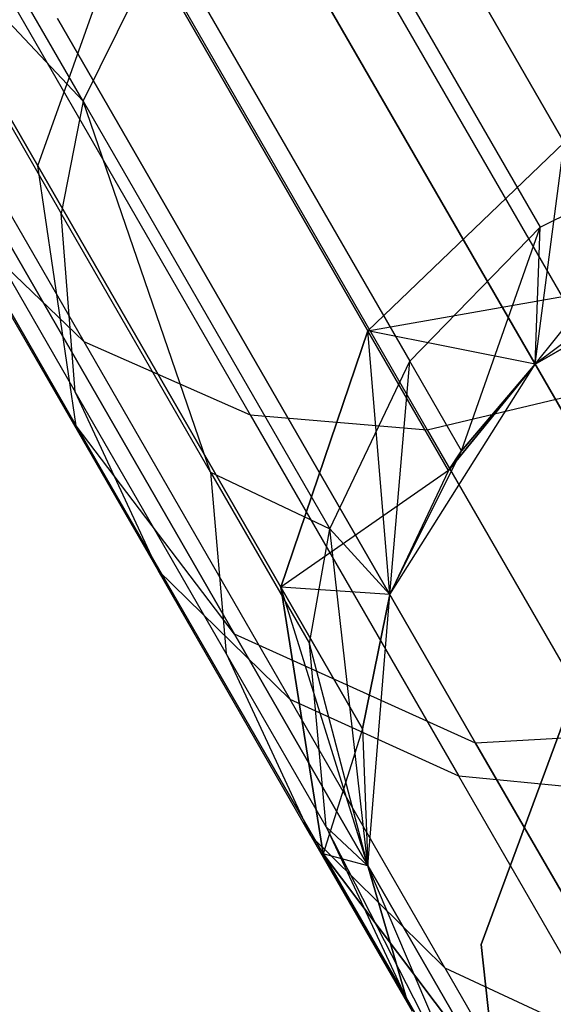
# Model space of a CAD drawing. Extents: x 0.3 to 7.1, y -3.38 to 3.38.
# Tile 215 of 256: x 5.19 to 5.28, y -2.9 to -2.73. Entities that reach past the tile are written whole.
import ezdxf

# ---------------------------------------------------------------- set-up
doc = ezdxf.new("R2010")
doc.units = 0
doc.header["$LTSCALE"] = 2.54
doc.layers.get('0').update_dxf_attribs({"linetype": 'CONTINUOUS'})

# ---------------------------------------------------------------- blocks, each defined once
blk = doc.blocks.new('SINGLES_B_BB_STL')
at = {"color": 0}
for p, q in [((5.19749, -2.7395, 39.83751), (5.11928, -2.60404, 40.25049)), ((5.19749, -2.7395, 39.83751), (5.11928, -2.60404, 40.25049)), ((5.18949, -2.75088, 16.16554), (5.11914, -2.62903, 15.78394)), ((5.18949, -2.75088, 16.16554), (5.11914, -2.62903, 15.78394)), ((5.11914, -2.62903, 12.47733), (5.18949, -2.75088, 12.09573)), ((5.11914, -2.62903, 12.47733), (5.18949, -2.75088, 12.09573)), ((5.19628, -2.79658, 16.15306), (5.12484, -2.67284, 15.76553)), ((5.19628, -2.79658, 16.15306), (5.12484, -2.67284, 15.76553)), ((5.12484, -2.67284, 12.49574), (5.19628, -2.79658, 12.10821)), ((5.12484, -2.67284, 12.49574), (5.19628, -2.79658, 12.10821)), ((5.24002, -2.67381, 16.17758), (5.28216, -2.74679, 16.56923)), ((5.24002, -2.67381, 16.17758), (5.28216, -2.74679, 16.56923)), ((5.28216, -2.74679, 11.69203), (5.24002, -2.67381, 12.08369)), ((5.28216, -2.74679, 11.69203), (5.24002, -2.67381, 12.08369)), ((5.23491, -2.6872, 39.82986), (5.27789, -2.76165, 39.4018)), ((5.23491, -2.6872, 39.82986), (5.27789, -2.76165, 39.4018)), ((5.15856, -2.69847, 40.05279), (5.19364, -2.75922, 39.84186)), ((5.19749, -2.7395, 39.83751), (5.15856, -2.69847, 40.05279)), ((5.19749, -2.7395, 39.83751), (5.15856, -2.69847, 40.05279)), ((5.15856, -2.69847, 40.05279), (5.19364, -2.75922, 39.84186)), ((5.15242, -2.70354, 40.29934), (5.19758, -2.78177, 40.08749)), ((5.15242, -2.70354, 40.29934), (5.19758, -2.78177, 40.08749)), ((5.22409, -2.83322, 16.13981), (5.15149, -2.70746, 15.74599)), ((5.22409, -2.83322, 16.13981), (5.15149, -2.70746, 15.74599)), ((5.15149, -2.70746, 12.51528), (5.22409, -2.83322, 12.12146)), ((5.15149, -2.70746, 12.51528), (5.22409, -2.83322, 12.12146)), ((5.18949, -2.75088, 16.16554), (5.20527, -2.70657, 16.17439)), ((5.18949, -2.75088, 16.16554), (5.20527, -2.70657, 16.17439)), ((5.18949, -2.75088, 12.09573), (5.20527, -2.70657, 12.08688)), ((5.18949, -2.75088, 12.09573), (5.20527, -2.70657, 12.08688)), ((5.24758, -2.77985, 16.56762), (5.20527, -2.70657, 16.17439)), ((5.24758, -2.77985, 16.56762), (5.20527, -2.70657, 16.17439)), ((5.20527, -2.70657, 12.08688), (5.24758, -2.77985, 11.69365)), ((5.20527, -2.70657, 12.08688), (5.24758, -2.77985, 11.69365)), ((5.19749, -2.7395, 39.83751), (5.21183, -2.7105, 39.83235)), ((5.19749, -2.7395, 39.83751), (5.21183, -2.7105, 39.83235)), ((5.21183, -2.7105, 39.83235), (5.25495, -2.78519, 39.40284)), ((5.21183, -2.7105, 39.83235), (5.25495, -2.78519, 39.40284)), ((5.24469, -2.70969, 40.32381), (5.29077, -2.78951, 40.10767)), ((5.24469, -2.70969, 40.32381), (5.29077, -2.78951, 40.10767)), ((5.18129, -2.71564, 40.31118), (5.22689, -2.79463, 40.09725)), ((5.18129, -2.71564, 40.31118), (5.22689, -2.79463, 40.09725)), ((5.21212, -2.71775, 40.31938), (5.25804, -2.79728, 40.10402)), ((5.21212, -2.71775, 40.31938), (5.25804, -2.79728, 40.10402)), ((5.31393, -2.84969, 16.12262), (5.23983, -2.72133, 15.72064)), ((5.31393, -2.84969, 16.12262), (5.23983, -2.72133, 15.72064)), ((5.23983, -2.72133, 12.54063), (5.31393, -2.84969, 12.13865)), ((5.23983, -2.72133, 12.54063), (5.31393, -2.84969, 12.13865)), ((5.26655, -2.85238, 16.12883), (5.19299, -2.72496, 15.72978)), ((5.26655, -2.85238, 16.12883), (5.19299, -2.72496, 15.72978)), ((5.19299, -2.72496, 12.53148), (5.26655, -2.85238, 12.13244)), ((5.19299, -2.72496, 12.53148), (5.26655, -2.85238, 12.13244)), ((5.16062, -2.72918, 40.06325), (5.19608, -2.79059, 39.85003)), ((5.16062, -2.72918, 40.06325), (5.19608, -2.79059, 39.85003)), ((5.19749, -2.7395, 39.83751), (5.19364, -2.75922, 39.84186)), ((5.19749, -2.7395, 39.83751), (5.19364, -2.75922, 39.84186)), ((5.21991, -2.80474, 39.62614), (5.19749, -2.7395, 39.83751)), ((5.19749, -2.7395, 39.83751), (5.24091, -2.81471, 39.40501)), ((5.19749, -2.7395, 39.83751), (5.24091, -2.81471, 39.40501)), ((5.21991, -2.80474, 39.62614), (5.19749, -2.7395, 39.83751)), ((5.24758, -2.77985, 16.56762), (5.28216, -2.74679, 16.56923)), ((5.24758, -2.77985, 16.56762), (5.28216, -2.74679, 16.56923)), ((5.24758, -2.77985, 11.69365), (5.28216, -2.74679, 11.69203)), ((5.24758, -2.77985, 11.69365), (5.28216, -2.74679, 11.69203)), ((5.27703, -2.78576, 39.09119), (5.30846, -2.74636, 39.40204)), ((5.27703, -2.78576, 39.09119), (5.30846, -2.74636, 39.40204)), ((5.27703, -2.78576, 16.96885), (5.28216, -2.74679, 16.56923)), ((5.27703, -2.78576, 16.96885), (5.28216, -2.74679, 16.56923)), ((5.27789, -2.76165, 39.4018), (5.30846, -2.74636, 39.40204)), ((5.27789, -2.76165, 39.4018), (5.30846, -2.74636, 39.40204)), ((5.19628, -2.79658, 16.15306), (5.18949, -2.75088, 16.16554)), ((5.23227, -2.82497, 16.56315), (5.18949, -2.75088, 16.16554)), ((5.19628, -2.79658, 16.15306), (5.18949, -2.75088, 16.16554)), ((5.23227, -2.82497, 16.56315), (5.18949, -2.75088, 16.16554)), ((5.19628, -2.79658, 12.10821), (5.18949, -2.75088, 12.09573)), ((5.18949, -2.75088, 12.09573), (5.23227, -2.82497, 11.69812)), ((5.18949, -2.75088, 12.09573), (5.23227, -2.82497, 11.69812)), ((5.19628, -2.79658, 12.10821), (5.18949, -2.75088, 12.09573)), ((5.19608, -2.79059, 39.85003), (5.19364, -2.75922, 39.84186)), ((5.21991, -2.80474, 39.62614), (5.19364, -2.75922, 39.84186)), ((5.19608, -2.79059, 39.85003), (5.19364, -2.75922, 39.84186)), ((5.21991, -2.80474, 39.62614), (5.19364, -2.75922, 39.84186)), ((5.17474, -2.75983, 40.07597), (5.19758, -2.78177, 40.08749)), ((5.17474, -2.75983, 40.07597), (5.19758, -2.78177, 40.08749)), ((5.17474, -2.75983, 40.07597), (5.21066, -2.82205, 39.85996)), ((5.17474, -2.75983, 40.07597), (5.21066, -2.82205, 39.85996)), ((5.25495, -2.78519, 39.40284), (5.27789, -2.76165, 39.4018)), ((5.25495, -2.78519, 39.40284), (5.27789, -2.76165, 39.4018)), ((5.26407, -2.80098, 39.09119), (5.27789, -2.76165, 39.4018)), ((5.26407, -2.80098, 39.09119), (5.27789, -2.76165, 39.4018)), ((5.27703, -2.78576, 39.09119), (5.27789, -2.76165, 39.4018)), ((5.27703, -2.78576, 39.09119), (5.27789, -2.76165, 39.4018)), ((5.27703, -2.78576, 1.7), (5.31848, -2.76183, 1.7)), ((5.31848, -2.76183, 16.96885), (5.27703, -2.78576, 39.09119)), ((5.27703, -2.78576, 39.09119), (5.31848, -2.76183, 39.09119)), ((5.31848, -2.76183, 16.96885), (5.27703, -2.78576, 39.09119)), ((5.27703, -2.78576, 11.29242), (5.31848, -2.76183, 1.7)), ((5.27703, -2.78576, 1.7), (5.31848, -2.76183, 1.7)), ((5.27703, -2.78576, 11.29242), (5.31848, -2.76183, 1.7)), ((5.27703, -2.78576, 39.09119), (5.31848, -2.76183, 39.09119)), ((5.24758, -2.77985, 11.69365), (5.2963, -2.77128, 11.29242)), ((5.24758, -2.77985, 11.69365), (5.2963, -2.77128, 11.29242)), ((5.2963, -2.77128, 16.96885), (5.27703, -2.78576, 39.09119)), ((5.2963, -2.77128, 16.96885), (5.27703, -2.78576, 39.09119)), ((5.2963, -2.77128, 16.96885), (5.27703, -2.78576, 16.96885)), ((5.2963, -2.77128, 16.96885), (5.27703, -2.78576, 16.96885)), ((5.2963, -2.77128, 11.29242), (5.27703, -2.78576, 11.29242)), ((5.2963, -2.77128, 11.29242), (5.27703, -2.78576, 11.29242)), ((5.23227, -2.82497, 16.56315), (5.24758, -2.77985, 16.56762)), ((5.23227, -2.82497, 16.56315), (5.24758, -2.77985, 16.56762)), ((5.24758, -2.77985, 11.69365), (5.23227, -2.82497, 11.69812)), ((5.24758, -2.77985, 11.69365), (5.23227, -2.82497, 11.69812)), ((5.25144, -2.82622, 16.96885), (5.24758, -2.77985, 16.56762)), ((5.25144, -2.82622, 16.96885), (5.24758, -2.77985, 16.56762)), ((5.26178, -2.80444, 16.96885), (5.24758, -2.77985, 16.56762)), ((5.26178, -2.80444, 16.96885), (5.24758, -2.77985, 16.56762)), ((5.27703, -2.78576, 16.96885), (5.24758, -2.77985, 16.56762)), ((5.27703, -2.78576, 16.96885), (5.24758, -2.77985, 16.56762)), ((5.27703, -2.78576, 11.29242), (5.24758, -2.77985, 11.69365)), ((5.27703, -2.78576, 11.29242), (5.24758, -2.77985, 11.69365)), ((5.26178, -2.80444, 11.29242), (5.24758, -2.77985, 11.69365)), ((5.26178, -2.80444, 11.29242), (5.24758, -2.77985, 11.69365)), ((5.19758, -2.78177, 40.08749), (5.22689, -2.79463, 40.09725)), ((5.19758, -2.78177, 40.08749), (5.22689, -2.79463, 40.09725)), ((5.19758, -2.78177, 40.08749), (5.23392, -2.84471, 39.86895)), ((5.19758, -2.78177, 40.08749), (5.23392, -2.84471, 39.86895)), ((5.24091, -2.81471, 39.40501), (5.25495, -2.78519, 39.40284)), ((5.24091, -2.81471, 39.40501), (5.25495, -2.78519, 39.40284)), ((5.25144, -2.82622, 39.09119), (5.25495, -2.78519, 39.40284)), ((5.25144, -2.82622, 39.09119), (5.25495, -2.78519, 39.40284)), ((5.26407, -2.80098, 39.09119), (5.25495, -2.78519, 39.40284)), ((5.26407, -2.80098, 39.09119), (5.25495, -2.78519, 39.40284)), ((5.25144, -2.82622, 1.7), (5.27703, -2.78576, 1.7)), ((5.25144, -2.82622, 1.7), (5.27703, -2.78576, 1.7)), ((5.25144, -2.82622, 11.29242), (5.27703, -2.78576, 1.7)), ((5.25144, -2.82622, 11.29242), (5.27703, -2.78576, 1.7)), ((5.27703, -2.78576, 16.96885), (5.26178, -2.80444, 16.96885)), ((5.27703, -2.78576, 16.96885), (5.26178, -2.80444, 16.96885)), ((5.27703, -2.78576, 11.29242), (5.26178, -2.80444, 11.29242)), ((5.26178, -2.80444, 11.29242), (5.27703, -2.78576, 1.7)), ((5.26178, -2.80444, 11.29242), (5.27703, -2.78576, 1.7)), ((5.27703, -2.78576, 11.29242), (5.26178, -2.80444, 11.29242)), ((5.27703, -2.78576, 16.96885), (5.26407, -2.80098, 39.09119)), ((5.26407, -2.80098, 39.09119), (5.27703, -2.78576, 39.09119)), ((5.27703, -2.78576, 16.96885), (5.26407, -2.80098, 39.09119)), ((5.26407, -2.80098, 39.09119), (5.27703, -2.78576, 39.09119)), ((5.27703, -2.78576, 16.96885), (5.27703, -2.78576, 39.09119)), ((5.27703, -2.78576, 16.96885), (5.27703, -2.78576, 39.09119)), ((5.27703, -2.78576, 11.29242), (5.27703, -2.78576, 1.7)), ((5.27703, -2.78576, 11.29242), (5.27703, -2.78576, 1.7)), ((5.22264, -2.8366, 39.63196), (5.19608, -2.79059, 39.85003)), ((5.21066, -2.82205, 39.85996), (5.19608, -2.79059, 39.85003)), ((5.22264, -2.8366, 39.63196), (5.19608, -2.79059, 39.85003)), ((5.21066, -2.82205, 39.85996), (5.19608, -2.79059, 39.85003)), ((5.25804, -2.79728, 40.10402), (5.29077, -2.78951, 40.10767)), ((5.25804, -2.79728, 40.10402), (5.29077, -2.78951, 40.10767)), ((5.22689, -2.79463, 40.09725), (5.25804, -2.79728, 40.10402)), ((5.22689, -2.79463, 40.09725), (5.25804, -2.79728, 40.10402)), ((5.22689, -2.79463, 40.09725), (5.26359, -2.85819, 39.87658)), ((5.22689, -2.79463, 40.09725), (5.26359, -2.85819, 39.87658)), ((5.22409, -2.83322, 16.13981), (5.19628, -2.79658, 16.15306)), ((5.23972, -2.87183, 16.55685), (5.19628, -2.79658, 16.15306)), ((5.22409, -2.83322, 16.13981), (5.19628, -2.79658, 16.15306)), ((5.23972, -2.87183, 16.55685), (5.19628, -2.79658, 16.15306)), ((5.22409, -2.83322, 12.12146), (5.19628, -2.79658, 12.10821)), ((5.19628, -2.79658, 12.10821), (5.23972, -2.87183, 11.70442)), ((5.19628, -2.79658, 12.10821), (5.23972, -2.87183, 11.70442)), ((5.22409, -2.83322, 12.12146), (5.19628, -2.79658, 12.10821)), ((5.25804, -2.79728, 40.10402), (5.29498, -2.86126, 39.88186)), ((5.25804, -2.79728, 40.10402), (5.29498, -2.86126, 39.88186)), ((5.25144, -2.82622, 39.09119), (5.26407, -2.80098, 39.09119)), ((5.25144, -2.82622, 39.09119), (5.26407, -2.80098, 39.09119)), ((5.26178, -2.80444, 16.96885), (5.26407, -2.80098, 39.09119)), ((5.26178, -2.80444, 16.96885), (5.26407, -2.80098, 39.09119)), ((5.21991, -2.80474, 39.62614), (5.22264, -2.8366, 39.63196)), ((5.21991, -2.80474, 39.62614), (5.22264, -2.8366, 39.63196)), ((5.21991, -2.80474, 39.62614), (5.23731, -2.83487, 39.40684)), ((5.21991, -2.80474, 39.62614), (5.23731, -2.83487, 39.40684)), ((5.21991, -2.80474, 39.62614), (5.24091, -2.81471, 39.40501)), ((5.21991, -2.80474, 39.62614), (5.24091, -2.81471, 39.40501)), ((5.26178, -2.80444, 11.29242), (5.23227, -2.82497, 11.69812)), ((5.26178, -2.80444, 11.29242), (5.23227, -2.82497, 11.69812)), ((5.26178, -2.80444, 16.96885), (5.25144, -2.82622, 39.09119)), ((5.26178, -2.80444, 16.96885), (5.25144, -2.82622, 16.96885)), ((5.26178, -2.80444, 16.96885), (5.25144, -2.82622, 39.09119)), ((5.26178, -2.80444, 16.96885), (5.25144, -2.82622, 16.96885)), ((5.26178, -2.80444, 11.29242), (5.25144, -2.82622, 11.29242)), ((5.26178, -2.80444, 11.29242), (5.25144, -2.82622, 11.29242)), ((5.23731, -2.83487, 39.40684), (5.24091, -2.81471, 39.40501)), ((5.23731, -2.83487, 39.40684), (5.24091, -2.81471, 39.40501)), ((5.25144, -2.82622, 39.09119), (5.24091, -2.81471, 39.40501)), ((5.25144, -2.82622, 39.09119), (5.24091, -2.81471, 39.40501)), ((5.24759, -2.87393, 39.09119), (5.24091, -2.81471, 39.40501)), ((5.24759, -2.87393, 39.09119), (5.24091, -2.81471, 39.40501)), ((5.23757, -2.86866, 39.63904), (5.21066, -2.82205, 39.85996)), ((5.23392, -2.84471, 39.86895), (5.21066, -2.82205, 39.85996)), ((5.23757, -2.86866, 39.63904), (5.21066, -2.82205, 39.85996)), ((5.23392, -2.84471, 39.86895), (5.21066, -2.82205, 39.85996)), ((5.24759, -2.87393, 16.96885), (5.23227, -2.82497, 16.56315)), ((5.23227, -2.82497, 16.56315), (5.23972, -2.87183, 16.55685)), ((5.23227, -2.82497, 16.56315), (5.23972, -2.87183, 16.55685)), ((5.24662, -2.84984, 16.96885), (5.23227, -2.82497, 16.56315)), ((5.24759, -2.87393, 16.96885), (5.23227, -2.82497, 16.56315)), ((5.24662, -2.84984, 16.96885), (5.23227, -2.82497, 16.56315)), ((5.25144, -2.82622, 16.96885), (5.23227, -2.82497, 16.56315)), ((5.25144, -2.82622, 16.96885), (5.23227, -2.82497, 16.56315)), ((5.23227, -2.82497, 11.69812), (5.24662, -2.84984, 11.29242)), ((5.23972, -2.87183, 11.70442), (5.23227, -2.82497, 11.69812)), ((5.23972, -2.87183, 11.70442), (5.23227, -2.82497, 11.69812)), ((5.25144, -2.82622, 11.29242), (5.23227, -2.82497, 11.69812)), ((5.25144, -2.82622, 11.29242), (5.23227, -2.82497, 11.69812)), ((5.23227, -2.82497, 11.69812), (5.24662, -2.84984, 11.29242)), ((5.25144, -2.82622, 16.96885), (5.24662, -2.84984, 16.96885)), ((5.24662, -2.84984, 16.96885), (5.25144, -2.82622, 39.09119)), ((5.24662, -2.84984, 16.96885), (5.25144, -2.82622, 39.09119)), ((5.25144, -2.82622, 16.96885), (5.24662, -2.84984, 16.96885)), ((5.25144, -2.82622, 11.29242), (5.24662, -2.84984, 11.29242)), ((5.24662, -2.84984, 11.29242), (5.25144, -2.82622, 1.7)), ((5.24662, -2.84984, 11.29242), (5.25144, -2.82622, 1.7)), ((5.25144, -2.82622, 11.29242), (5.24662, -2.84984, 11.29242)), ((5.24759, -2.87393, 1.7), (5.25144, -2.82622, 1.7)), ((5.24759, -2.87393, 39.09119), (5.25144, -2.82622, 39.09119)), ((5.24759, -2.87393, 11.29242), (5.25144, -2.82622, 1.7)), ((5.24759, -2.87393, 1.7), (5.25144, -2.82622, 1.7)), ((5.24759, -2.87393, 11.29242), (5.25144, -2.82622, 1.7)), ((5.24759, -2.87393, 39.09119), (5.25144, -2.82622, 39.09119)), ((5.25144, -2.82622, 16.96885), (5.25144, -2.82622, 39.09119)), ((5.25144, -2.82622, 16.96885), (5.25144, -2.82622, 39.09119)), ((5.25144, -2.82622, 1.7), (5.25144, -2.82622, 11.29242)), ((5.25144, -2.82622, 1.7), (5.25144, -2.82622, 11.29242)), ((5.26655, -2.85238, 16.12883), (5.22409, -2.83322, 16.13981)), ((5.26824, -2.90968, 16.55016), (5.22409, -2.83322, 16.13981)), ((5.26655, -2.85238, 16.12883), (5.22409, -2.83322, 16.13981)), ((5.26824, -2.90968, 16.55016), (5.22409, -2.83322, 16.13981)), ((5.26655, -2.85238, 12.13244), (5.22409, -2.83322, 12.12146)), ((5.22409, -2.83322, 12.12146), (5.26824, -2.90968, 11.71111)), ((5.22409, -2.83322, 12.12146), (5.26824, -2.90968, 11.71111)), ((5.26655, -2.85238, 12.13244), (5.22409, -2.83322, 12.12146)), ((5.24759, -2.87393, 39.09119), (5.23731, -2.83487, 39.40684)), ((5.24023, -2.86707, 39.41028), (5.23731, -2.83487, 39.40684)), ((5.24759, -2.87393, 39.09119), (5.23731, -2.83487, 39.40684)), ((5.24023, -2.86707, 39.41028), (5.23731, -2.83487, 39.40684)), ((5.22264, -2.8366, 39.63196), (5.23757, -2.86866, 39.63904)), ((5.24023, -2.86707, 39.41028), (5.22264, -2.8366, 39.63196)), ((5.22264, -2.8366, 39.63196), (5.23757, -2.86866, 39.63904)), ((5.24023, -2.86707, 39.41028), (5.22264, -2.8366, 39.63196)), ((5.26115, -2.89187, 39.64544), (5.23392, -2.84471, 39.86895)), ((5.26359, -2.85819, 39.87658), (5.23392, -2.84471, 39.86895)), ((5.26115, -2.89187, 39.64544), (5.23392, -2.84471, 39.86895)), ((5.26359, -2.85819, 39.87658), (5.23392, -2.84471, 39.86895)), ((5.26754, -2.88779, 1.9), (5.28345, -2.84481, 1.9)), ((5.28345, -2.84481, 1.7), (5.26754, -2.88779, 1.7)), ((5.28345, -2.84481, 1.7), (5.26754, -2.88779, 1.7)), ((5.26754, -2.88779, 1.9), (5.28345, -2.84481, 1.9)), ((5.31393, -2.84969, 16.12262), (5.26655, -2.85238, 16.12883)), ((5.31393, -2.84969, 16.12262), (5.26655, -2.85238, 16.12883)), ((5.31393, -2.84969, 12.13865), (5.26655, -2.85238, 12.13244)), ((5.31393, -2.84969, 12.13865), (5.26655, -2.85238, 12.13244)), ((5.24662, -2.84984, 11.29242), (5.23972, -2.87183, 11.70442)), ((5.24662, -2.84984, 11.29242), (5.23972, -2.87183, 11.70442)), ((5.24662, -2.84984, 16.96885), (5.24759, -2.87393, 39.09119)), ((5.24662, -2.84984, 16.96885), (5.24759, -2.87393, 16.96885)), ((5.24662, -2.84984, 16.96885), (5.24759, -2.87393, 39.09119)), ((5.24662, -2.84984, 16.96885), (5.24759, -2.87393, 16.96885)), ((5.24662, -2.84984, 11.29242), (5.24759, -2.87393, 11.29242)), ((5.24662, -2.84984, 11.29242), (5.24759, -2.87393, 11.29242)), ((5.31128, -2.92986, 16.54461), (5.26655, -2.85238, 16.12883)), ((5.31128, -2.92986, 16.54461), (5.26655, -2.85238, 16.12883)), ((5.26655, -2.85238, 12.13244), (5.31128, -2.92986, 11.71666)), ((5.26655, -2.85238, 12.13244), (5.31128, -2.92986, 11.71666)), ((5.29108, -2.90581, 39.65088), (5.26359, -2.85819, 39.87658)), ((5.29498, -2.86126, 39.88186), (5.26359, -2.85819, 39.87658)), ((5.29108, -2.90581, 39.65088), (5.26359, -2.85819, 39.87658)), ((5.29498, -2.86126, 39.88186), (5.26359, -2.85819, 39.87658)), ((5.24023, -2.86707, 39.41028), (5.24759, -2.87393, 39.09119)), ((5.26635, -2.91796, 39.09119), (5.24023, -2.86707, 39.41028)), ((5.24023, -2.86707, 39.41028), (5.24759, -2.87393, 39.09119)), ((5.24023, -2.86707, 39.41028), (5.25539, -2.89952, 39.41445)), ((5.24023, -2.86707, 39.41028), (5.25539, -2.89952, 39.41445)), ((5.26635, -2.91796, 39.09119), (5.24023, -2.86707, 39.41028)), ((5.23757, -2.86866, 39.63904), (5.26115, -2.89187, 39.64544)), ((5.23757, -2.86866, 39.63904), (5.26115, -2.89187, 39.64544)), ((5.23757, -2.86866, 39.63904), (5.25539, -2.89952, 39.41445)), ((5.23757, -2.86866, 39.63904), (5.25539, -2.89952, 39.41445)), ((5.2543, -2.89708, 16.96885), (5.23972, -2.87183, 16.55685)), ((5.26635, -2.91796, 16.96885), (5.23972, -2.87183, 16.55685)), ((5.26635, -2.91796, 16.96885), (5.23972, -2.87183, 16.55685)), ((5.23972, -2.87183, 16.55685), (5.26824, -2.90968, 16.55016)), ((5.2543, -2.89708, 16.96885), (5.23972, -2.87183, 16.55685)), ((5.24759, -2.87393, 16.96885), (5.23972, -2.87183, 16.55685)), ((5.24759, -2.87393, 16.96885), (5.23972, -2.87183, 16.55685)), ((5.23972, -2.87183, 16.55685), (5.26824, -2.90968, 16.55016)), ((5.26824, -2.90968, 11.71111), (5.23972, -2.87183, 11.70442)), ((5.23972, -2.87183, 11.70442), (5.26635, -2.91796, 11.29242)), ((5.23972, -2.87183, 11.70442), (5.2543, -2.89708, 11.29242)), ((5.23972, -2.87183, 11.70442), (5.26635, -2.91796, 11.29242)), ((5.24759, -2.87393, 11.29242), (5.23972, -2.87183, 11.70442)), ((5.24759, -2.87393, 11.29242), (5.23972, -2.87183, 11.70442)), ((5.23972, -2.87183, 11.70442), (5.2543, -2.89708, 11.29242)), ((5.26824, -2.90968, 11.71111), (5.23972, -2.87183, 11.70442)), ((5.26635, -2.91796, 1.7), (5.24759, -2.87393, 1.7)), ((5.24759, -2.87393, 16.96885), (5.24759, -2.87393, 39.09119)), ((5.24759, -2.87393, 16.96885), (5.24759, -2.87393, 39.09119)), ((5.24759, -2.87393, 16.96885), (5.2543, -2.89708, 16.96885)), ((5.2543, -2.89708, 16.96885), (5.24759, -2.87393, 39.09119)), ((5.2543, -2.89708, 16.96885), (5.24759, -2.87393, 39.09119)), ((5.26635, -2.91796, 39.09119), (5.24759, -2.87393, 39.09119)), ((5.24759, -2.87393, 16.96885), (5.2543, -2.89708, 16.96885)), ((5.2543, -2.89708, 11.29242), (5.24759, -2.87393, 1.7)), ((5.26635, -2.91796, 11.29242), (5.24759, -2.87393, 1.7)), ((5.24759, -2.87393, 11.29242), (5.2543, -2.89708, 11.29242)), ((5.26635, -2.91796, 1.7), (5.24759, -2.87393, 1.7)), ((5.26635, -2.91796, 11.29242), (5.24759, -2.87393, 1.7)), ((5.2543, -2.89708, 11.29242), (5.24759, -2.87393, 1.7)), ((5.24759, -2.87393, 11.29242), (5.2543, -2.89708, 11.29242)), ((5.24759, -2.87393, 11.29242), (5.24759, -2.87393, 1.7)), ((5.24759, -2.87393, 11.29242), (5.24759, -2.87393, 1.7)), ((5.26635, -2.91796, 39.09119), (5.24759, -2.87393, 39.09119)), ((5.27247, -2.93336, 1.9), (5.26754, -2.88779, 1.9)), ((5.26754, -2.88779, 1.7), (5.27247, -2.93336, 1.7)), ((5.26754, -2.88779, 1.7), (5.27247, -2.93336, 1.7)), ((5.26754, -2.88779, 1.7), (5.26754, -2.88779, 1.9)), ((5.27247, -2.93336, 1.9), (5.26754, -2.88779, 1.9)), ((5.26754, -2.88779, 1.7), (5.26754, -2.88779, 1.9)), ((5.26115, -2.89187, 39.64544), (5.29108, -2.90581, 39.65088)), ((5.26115, -2.89187, 39.64544), (5.29108, -2.90581, 39.65088)), ((5.26115, -2.89187, 39.64544), (5.27918, -2.92309, 39.41823)), ((5.26115, -2.89187, 39.64544), (5.27918, -2.92309, 39.41823)), ((5.2543, -2.89708, 16.96885), (5.26635, -2.91796, 39.09119)), ((5.2543, -2.89708, 16.96885), (5.26635, -2.91796, 39.09119))]:
    blk.add_line(p, q, dxfattribs=at)

msp = doc.modelspace()

# ---------------------------------------------------------------- block references
at = {"color": 0}
msp.add_blockref('SINGLES_B_BB_STL', (0, 0), dxfattribs=at)

doc.saveas('drawing.dxf')
